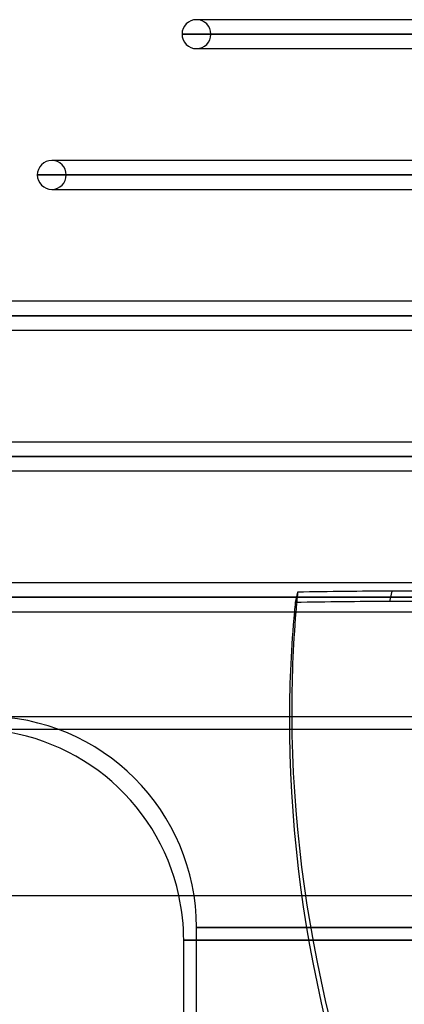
# Model space of a CAD drawing. Header units: millimetres. Extents: x -288 to 288, y -100 to 123.
# Tile 3 of 75: x -240 to -210, y -22 to 54. Entities that reach past the tile are written whole.
import ezdxf

# ---------------------------------------------------------------- set-up
doc = ezdxf.new("R2010")
doc.units = ezdxf.units.MM
doc.layers.add('MAIN-1', color=7, linetype='Continuous')
doc.layers.add('MAIN-2', color=7, linetype='Continuous')

msp = doc.modelspace()

# ---------------------------------------------------------------- linework, layer by layer
at = {"layer": 'MAIN-1'}
for p, q in [((-164.665, 54.435), (-226, 54.435)), ((-165.497, 53.305), (-227.13, 53.305)), ((-226, 52.175), (-166.318, 52.175)), ((-226, 52.175), (-225.747, 52.175)), ((-172.666, 43.435), (-237.3, 43.435)), ((-173.487, 42.305), (-238.43, 42.305)), ((-237.3, 41.175), (-174.308, 41.175)), ((-237.3, 41.175), (-237.033, 41.175)), ((-180.657, 32.435), (-248.6, 32.435)), ((-181.077, 31.305), (-249.73, 31.305)), ((-248.6, 30.175), (-181.077, 30.175)), ((-181.077, 21.435), (-248.6, 21.435)), ((-181.077, 20.305), (-249.73, 20.305)), ((-248.6, 19.175), (-181.077, 19.175)), ((-181.077, 10.435), (-248.6, 10.435)), ((-181.077, 9.305), (-249.73, 9.305)), ((-248.6, 8.175), (-181.077, 8.175)), ((-268, 0), (268, 0)), ((-268, -14), (268, -14)), ((0, -17.5), (-227, -17.5)), ((-227, -100), (-227, -17.5))]:
    msp.add_line(p, q, dxfattribs=at)
for centre, radius, start, end in [((-226, 53.305), 1.13, 89.99998, 180.00002), ((-226, 53.305), 1.13, 180.00002, 270.00002), ((-237.3, 42.305), 1.13, 89.99998, 180.00002), ((-237.3, 42.305), 1.13, 180.00002, 270.00002), ((-243.5, -17.5), 16.5, 0, 12.24669)]:
    msp.add_arc(centre, radius, start, end, dxfattribs=at)
for centre, major_axis, start_param, end_param in [((64.391, -43.405), (280.931, -63.073), -3.069391, -3.019057), ((64.572, -42.595), (-280.931, 63.073), 0.077217, 0.127478)]:
    msp.add_ellipse(centre, major_axis=major_axis, ratio=0.559017, start_param=start_param, end_param=end_param, dxfattribs=at)
at = {"layer": 'MAIN-2'}
for p, q in [((-225.747, 54.435), (-226, 54.435)), ((-227.13, 53.305), (-165.217, 53.305)), ((-163.729, 53.305), (-224.87, 53.305)), ((-224.87, 53.305), (-163.729, 53.305)), ((-237.033, 43.435), (-237.3, 43.435)), ((-238.43, 42.305), (-173.21, 42.305)), ((-171.565, 42.305), (-236.17, 42.305)), ((-236.17, 42.305), (-171.565, 42.305)), ((-249.73, 31.305), (-181.065, 31.305)), ((-179.559, 31.305), (-247.47, 31.305)), ((-247.47, 31.305), (-179.559, 31.305)), ((-249.73, 20.305), (-181.065, 20.305)), ((-179.367, 20.305), (-247.47, 20.305)), ((-247.47, 20.305), (-179.367, 20.305)), ((-249.73, 9.305), (-181.065, 9.305)), ((-179.367, 9.305), (-247.47, 9.305)), ((-247.47, 9.305), (-179.367, 9.305)), ((-218.101, 9.702), (-218.282, 8.893)), ((-210.891, 8.969), (-210.709, 9.778)), ((-267, -1), (267, -1)), ((0, -16.5), (-226, -16.5)), ((-226, -16.5), (0, -16.5)), ((-226, -100), (-226, -16.5)), ((-227, -17.5), (0, -17.5))]:
    msp.add_line(p, q, dxfattribs=at)
for centre, radius, start, end in [((-226, 53.305), 1.13, 0, 89.99998), ((-226, 53.305), 1.13, 270.00002, 0), ((-237.3, 42.305), 1.13, 0, 89.99998), ((-237.3, 42.305), 1.13, 270.00002, 0), ((-242.5, -16.5), 16.5, 0, 89.99998), ((-243.5, -17.5), 16.5, 12.24669, 89.99998)]:
    msp.add_arc(centre, radius, start, end, dxfattribs=at)
for centre, major_axis, start_param, end_param in [((64.572, -42.595), (-280.931, 63.073), 0.067745, 0.077217), ((-151.949, -128.375), (-229.331, 51.488), -1.188892, -1.155674), ((-151.949, -128.375), (-229.331, 51.488), -1.341374, -1.188892), ((64.391, -43.405), (280.931, -63.073), -3.073847, -3.069391), ((-152.131, -129.184), (229.331, -51.488), 1.952701, 1.985918), ((-152.131, -129.184), (229.331, -51.488), 1.386648, 1.952701), ((64.391, -43.405), (280.931, -63.073), -3.019057, -2.445529), ((64.572, -42.595), (-280.931, 63.073), 0.127478, 0.696064)]:
    msp.add_ellipse(centre, major_axis=major_axis, ratio=0.559017, start_param=start_param, end_param=end_param, dxfattribs=at)

doc.saveas('drawing.dxf')
